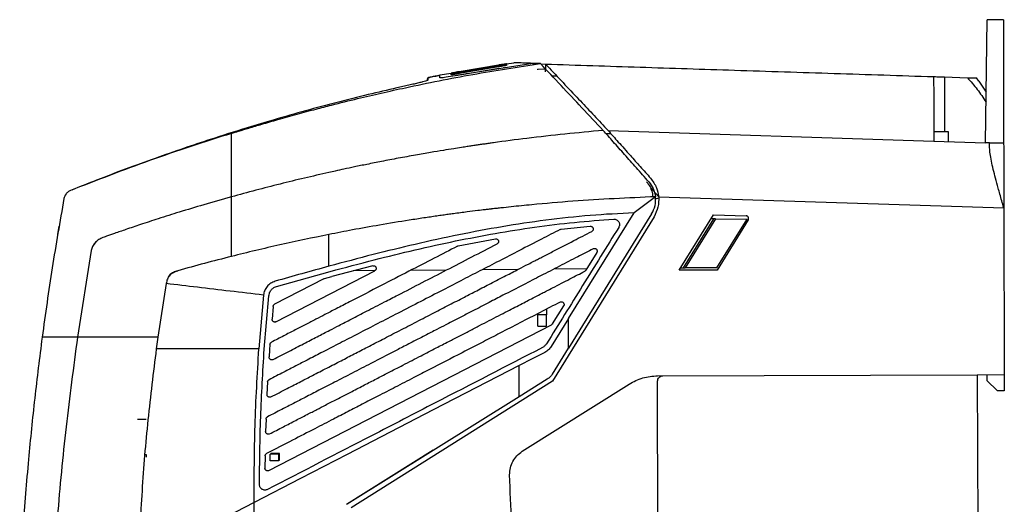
# Model space of a CAD drawing. Extents: x 106 to 315, y 19 to 260.
# Tile 112 of 132: x 262 to 315, y 149 to 175. Entities that reach past the tile are written whole.
import ezdxf

# ---------------------------------------------------------------- set-up
doc = ezdxf.new("R2010")
doc.units = 0
doc.layers.get('0').update_dxf_attribs({"linetype": 'CONTINUOUS'})

msp = doc.modelspace()

# ---------------------------------------------------------------- linework, layer by layer
at = {"color": 7, "linetype": 'CONTINUOUS'}
for p, q in [((313.826, 168.159), (313.923, 174.696)), ((314.781, 174.699), (313.923, 174.696)), ((314.781, 174.699), (314.798, 168.153)), ((287.932, 172.286), (285.844, 171.936)), ((285.844, 171.934), (287.932, 172.284)), ((289.756, 172.38), (286.37, 171.845)), ((288.354, 172.31), (288.354, 172.272)), ((288.357, 172.349), (288.357, 172.331)), ((288.36, 172.353), (288.36, 172.354)), ((288.744, 172.394), (288.364, 172.331)), ((290.168, 172.365), (289.756, 172.38)), ((289.756, 172.38), (290.168, 172.365)), ((290.182, 172.351), (290.435, 172.342)), ((290.435, 172.342), (290.435, 172.057)), ((285.417, 171.847), (284.805, 171.746)), ((285.415, 171.86), (285.415, 171.859)), ((285.419, 171.835), (285.419, 171.855)), ((285.422, 171.77), (285.422, 171.813)), ((287.932, 172.195), (285.843, 171.836)), ((287.932, 172.259), (285.844, 171.906)), ((285.844, 171.897), (287.932, 172.251)), ((287.954, 172.113), (285.868, 171.76)), ((287.942, 172.192), (287.932, 172.251)), ((288.24, 172.134), (288.24, 172.173)), ((290.029, 172.032), (290.029, 172.07)), ((290.435, 172.057), (290.029, 172.07)), ((290.436, 171.925), (290.435, 172.057)), ((284.148, 171.472), (284.169, 171.618)), ((284.805, 171.748), (284.805, 171.746)), ((291.039, 171.702), (290.788, 171.706)), ((311.646, 171.657), (311.653, 168.752)), ((311.646, 171.657), (312.866, 171.618)), ((313.481, 171.438), (313.352, 171.602)), ((313.474, 171.434), (313.867, 170.855)), ((293.762, 168.807), (293.578, 169.013)), ((293.922, 168.627), (293.657, 168.64)), ((293.762, 168.807), (311.083, 168.247)), ((311.082, 168.751), (311.844, 168.753)), ((311.844, 168.753), (311.845, 168.223)), ((311.083, 168.247), (313.826, 168.159)), ((314.05, 168.151), (313.826, 168.159)), ((314.05, 168.151), (314.798, 168.153)), ((296.026, 165.764), (296.45, 165.307)), ((296.283, 165.295), (295.14, 164.437)), ((296.278, 165.181), (296.455, 165.241)), ((296.451, 165.292), (314.807, 164.699)), ((291.658, 158.826), (295.14, 164.437)), ((314.807, 164.699), (314.83, 155.842)), ((296.203, 164.233), (290.809, 155.49)), ((296.078, 164.377), (291.658, 157.255)), ((297.533, 161.392), (299.364, 164.34)), ((297.764, 161.509), (299.39, 164.112)), ((299.478, 164.111), (297.853, 161.51)), ((299.39, 164.112), (299.223, 164.113)), ((299.364, 164.34), (301.096, 164.284)), ((299.478, 164.111), (301.149, 164.096)), ((299.542, 161.525), (301.149, 164.096)), ((301.212, 164.066), (299.554, 161.397)), ((264.491, 163.301), (264.564, 163.731)), ((264.564, 163.727), (264.564, 163.726)), ((291.214, 163.554), (291.263, 163.569)), ((291.263, 163.569), (292.816, 163.725)), ((285.787, 162.679), (287.769, 163.056)), ((266.268, 162.438), (265.541, 157.825)), ((285.75, 162.666), (285.787, 162.679)), ((293.159, 162.329), (292.573, 161.384)), ((270.874, 161.363), (270.874, 161.363)), ((276.097, 158.653), (281.35, 161.361)), ((276.132, 160.528), (278.986, 161.325)), ((281.249, 161.627), (279.061, 161.049)), ((281.358, 161.366), (280.206, 161.356)), ((285.165, 161.399), (283.262, 161.383)), ((288.97, 161.433), (287.067, 161.416)), ((292.623, 161.464), (290.873, 161.449)), ((299.554, 161.397), (297.533, 161.392)), ((297.605, 161.508), (297.764, 161.509)), ((299.542, 161.525), (297.853, 161.51)), ((278.65, 160.934), (276.028, 159.582)), ((278.65, 160.934), (278.677, 160.944)), ((278.677, 160.944), (279.061, 161.049)), ((270.262, 160.682), (269.816, 157.825)), ((275.436, 160.065), (275.19, 157.208)), ((275.475, 157.188), (275.72, 160.036)), ((275.951, 159.469), (275.889, 158.793)), ((290.478, 159.322), (290.478, 159.014)), ((290.812, 158.548), (291.399, 159.493)), ((290.021, 159.014), (290.021, 159.083)), ((290.478, 159.014), (290.021, 159.014)), ((290.021, 158.414), (290.021, 159.014)), ((290.478, 158.414), (290.478, 159.014)), ((275.722, 150.745), (290.756, 158.496)), ((290.021, 158.414), (290.478, 158.414)), ((269.816, 157.825), (269.731, 157.208)), ((275.76, 157.168), (275.734, 156.781)), ((275.78, 157.449), (275.76, 157.168)), ((290.801, 155.874), (291.658, 157.255)), ((290.527, 155.599), (289.035, 154.667)), ((296.395, 155.781), (313.395, 155.825)), ((313.395, 155.824), (314.83, 155.841)), ((313.395, 155.825), (313.422, 145.708)), ((313.901, 155.83), (313.902, 155.537)), ((313.902, 155.537), (314.475, 154.977)), ((314.83, 155.842), (314.832, 154.985)), ((275.654, 155.452), (275.621, 154.792)), ((290.809, 155.49), (280.103, 148.761)), ((289.194, 151.768), (294.882, 155.343)), ((296.422, 144.352), (296.393, 155.495)), ((289.035, 154.667), (279.892, 148.954)), ((314.832, 154.985), (314.475, 154.977)), ((269.193, 153.457), (268.736, 153.457)), ((275.569, 153.477), (275.549, 152.823)), ((275.569, 153.477), (275.549, 152.823)), ((269.193, 151.6), (269.193, 151.457)), ((275.522, 151.521), (275.514, 150.874)), ((275.522, 151.521), (275.514, 150.874)), ((276.25, 151.614), (275.793, 151.614)), ((275.793, 151.614), (275.793, 151.614)), ((275.793, 151.256), (275.793, 151.614)), ((275.821, 151.644), (275.821, 151.614)), ((276.278, 151.644), (275.821, 151.644)), ((276.25, 151.644), (276.25, 151.614)), ((276.25, 151.614), (276.25, 151.614)), ((276.25, 151.256), (276.25, 151.614)), ((276.278, 151.301), (276.278, 151.644)), ((284.451, 151.831), (279.845, 148.937)), ((275.521, 150.83), (275.514, 150.874)), ((276.25, 151.256), (275.793, 151.256)), ((276.25, 151.301), (276.278, 151.301)), ((274.94, 149.056), (268.778, 145.879))]:
    msp.add_line(p, q, dxfattribs=at)
at = {"color": 8, "linetype": 'CONTINUOUS'}
for p, q in [((269.136, 151.6), (269.193, 151.6)), ((276.25, 151.614), (275.821, 151.614))]:
    msp.add_line(p, q, dxfattribs=at)
at = {"color": 7, "linetype": 'CONTINUOUS', "flags": 128}
for points in [[(311.074, 171.676), (311.085, 171.675), (311.118, 171.674), (311.171, 171.673), (311.242, 171.67), (311.328, 171.668), (311.427, 171.664), (311.534, 171.661), (311.646, 171.657)], [(291.658, 158.826), (291.195, 158.081), (290.732, 157.335)], [(290.396, 157.025), (289.716, 156.674), (289.035, 156.323)], [(289.035, 156.323), (284.459, 153.964), (279.882, 151.604)], [(279.882, 151.604), (277.411, 150.33), (274.94, 149.056)]]:
    msp.add_lwpolyline(points, dxfattribs=at)
at = {"color": 7, "linetype": 'CONTINUOUS'}
for points, knots in [([(273.732, 168.66), (273.859, 168.699), (274.166, 168.794), (274.705, 168.957), (275.402, 169.164), (276.257, 169.411), (277.219, 169.68), (278.168, 169.935), (279.242, 170.213), (280.396, 170.5), (281.707, 170.807), (283.743, 171.258), (286.56, 171.819), (288.965, 172.183), (290.168, 172.365)], [0, 0, 0, 0, 0.0237314, 0.0571463, 0.1002449, 0.1530271, 0.2154933, 0.2779055, 0.3278612, 0.412861, 0.4893387, 0.567478, 0.783744, 1, 1, 1, 1]), ([(288.36, 172.354), (288.359, 172.354), (288.357, 172.353), (288.321, 172.348), (288.24, 172.335), (288.123, 172.316), (288.016, 172.299), (287.96, 172.291), (287.932, 172.286)], [0, 0, 0, 0, 0.126813, 0.251768, 0.500195, 0.748938, 0.873881, 1, 1, 1, 1]), ([(287.932, 172.284), (287.96, 172.289), (288.016, 172.298), (288.122, 172.314), (288.239, 172.332), (288.319, 172.344), (288.354, 172.348), (288.356, 172.349), (288.357, 172.349)], [0, 0, 0, 0, 0.1265654, 0.2517634, 0.500703, 0.7490133, 0.8736964, 1, 1, 1, 1]), ([(288.357, 172.331), (288.356, 172.331), (288.353, 172.33), (288.318, 172.323), (288.238, 172.309), (288.121, 172.289), (288.015, 172.272), (287.96, 172.263), (287.932, 172.259)], [0, 0, 0, 0, 0.126797, 0.25175, 0.50019, 0.74895, 0.873895, 1, 1, 1, 1]), ([(287.932, 172.251), (287.96, 172.255), (288.015, 172.264), (288.121, 172.28), (288.237, 172.297), (288.316, 172.308), (288.351, 172.311), (288.353, 172.311), (288.354, 172.31)], [0, 0, 0, 0, 0.126582, 0.251781, 0.50071, 0.749003, 0.873684, 1, 1, 1, 1]), ([(289.756, 172.38), (289.6, 172.385), (289.286, 172.395), (288.977, 172.404), (288.776, 172.411), (288.753, 172.412), (288.741, 172.412)], [0, 0, 0, 0, 0.249611, 0.499222, 0.751367, 1, 1, 1, 1]), ([(293.497, 168.82), (293.121, 169.22), (292.371, 170.02), (291.255, 171.208), (290.53, 171.98), (290.168, 172.365)], [0, 0, 0, 0, 0.334117, 0.66783, 1, 1, 1, 1]), ([(290.434, 172.343), (290.708, 172.053), (291.255, 171.474), (292.061, 170.62), (292.836, 169.798), (293.33, 169.275), (293.578, 169.013)], [0, 0, 0, 0, 0.269081, 0.538141, 0.768513, 1, 1, 1, 1]), ([(290.435, 172.342), (292.11, 172.288), (295.461, 172.18), (300.578, 172.015), (305.787, 171.847), (309.311, 171.733), (311.074, 171.676)], [0, 0, 0, 0, 0.243097, 0.486226, 0.743032, 1, 1, 1, 1]), ([(286.37, 171.845), (286.164, 171.809), (285.75, 171.736), (285.236, 171.653), (284.876, 171.603), (284.829, 171.608), (284.805, 171.61)], [0, 0, 0, 0, 0.249076, 0.497947, 0.74971, 1, 1, 1, 1]), ([(285.844, 171.936), (285.815, 171.931), (285.759, 171.921), (285.653, 171.902), (285.535, 171.881), (285.454, 171.867), (285.419, 171.86), (285.416, 171.86), (285.415, 171.86)], [0, 0, 0, 0, 0.126502, 0.251717, 0.500729, 0.749, 0.873661, 1, 1, 1, 1]), ([(285.419, 171.855), (285.42, 171.855), (285.422, 171.856), (285.458, 171.863), (285.538, 171.878), (285.655, 171.9), (285.761, 171.919), (285.816, 171.929), (285.844, 171.934)], [0, 0, 0, 0, 0.126855, 0.251789, 0.500167, 0.748973, 0.873938, 1, 1, 1, 1]), ([(285.844, 171.906), (285.816, 171.901), (285.76, 171.891), (285.654, 171.872), (285.537, 171.852), (285.457, 171.839), (285.422, 171.835), (285.42, 171.835), (285.419, 171.835)], [0, 0, 0, 0, 0.126518, 0.25174, 0.500739, 0.748983, 0.873639, 1, 1, 1, 1]), ([(285.422, 171.813), (285.423, 171.813), (285.426, 171.815), (285.461, 171.823), (285.54, 171.84), (285.656, 171.863), (285.761, 171.882), (285.816, 171.892), (285.844, 171.897)], [0, 0, 0, 0, 0.12683, 0.251759, 0.500153, 0.748985, 0.873953, 1, 1, 1, 1]), ([(285.843, 171.836), (285.816, 171.831), (285.761, 171.821), (285.656, 171.803), (285.54, 171.784), (285.46, 171.772), (285.425, 171.768), (285.423, 171.769), (285.422, 171.77)], [0, 0, 0, 0, 0.126535, 0.251764, 0.500762, 0.748977, 0.873623, 1, 1, 1, 1]), ([(288.354, 172.272), (288.353, 172.271), (288.35, 172.269), (288.315, 172.261), (288.236, 172.246), (288.12, 172.226), (288.015, 172.208), (287.96, 172.199), (287.932, 172.195)], [0, 0, 0, 0, 0.126779, 0.251727, 0.500172, 0.748948, 0.873899, 1, 1, 1, 1]), ([(284.169, 171.483), (284.163, 171.478), (284.15, 171.469), (284.053, 171.438), (283.902, 171.396), (283.697, 171.344), (283.447, 171.283), (283.162, 171.216), (282.852, 171.144), (282.636, 171.096), (282.528, 171.071)], [0, 0, 0, 0, 0.125046, 0.248699, 0.372344, 0.497203, 0.623689, 0.74916, 0.874272, 1, 1, 1, 1]), ([(284.805, 171.744), (284.649, 171.714), (284.428, 171.671), (284.227, 171.629), (284.168, 171.617)], [0, 0, 0, 0, 0.7071363, 1, 1, 1, 1]), ([(284.169, 171.619), (284.288, 171.643), (284.5, 171.687), (284.712, 171.729), (284.805, 171.748)], [0, 0, 0, 0, 0.56, 1, 1, 1, 1]), ([(284.169, 171.612), (284.169, 171.606), (284.168, 171.594), (284.169, 171.523), (284.17, 171.483)], [0, 0, 0, 0, 0.442811, 1, 1, 1, 1]), ([(284.806, 171.61), (284.805, 171.637), (284.805, 171.691), (284.805, 171.733), (284.805, 171.739), (284.805, 171.741)], [0, 0, 0, 0, 0.386191, 0.768675, 1, 1, 1, 1]), ([(311.074, 171.676), (311.075, 171.525), (311.075, 171.22), (311.077, 170.627), (311.079, 169.888), (311.081, 169.057), (311.083, 168.496), (311.083, 168.247)], [0, 0, 0, 0, 0.162228, 0.32664, 0.562913, 0.806003, 1, 1, 1, 1]), ([(312.866, 171.618), (313.048, 171.416), (313.413, 171.01), (313.709, 170.552), (313.859, 170.321)], [0, 0, 0, 0, 0.497193, 1, 1, 1, 1]), ([(312.866, 171.618), (313.006, 171.613), (313.217, 171.607), (313.33, 171.603), (313.342, 171.603), (313.346, 171.602)], [0, 0, 0, 0, 0.563751, 0.847381, 1, 1, 1, 1]), ([(282.528, 171.071), (282.022, 170.955), (280.961, 170.712), (279.344, 170.308), (277.673, 169.863), (276.075, 169.41), (274.382, 168.903), (272.776, 168.394), (271.147, 167.851), (269.638, 167.325), (268.099, 166.763), (266.621, 166.202), (265.678, 165.826), (265.237, 165.65)], [0, 0, 0, 0, 0.085959, 0.180038, 0.275784, 0.371834, 0.454771, 0.567941, 0.650492, 0.738632, 0.83213, 0.921477, 1, 1, 1, 1]), ([(273.732, 168.66), (272.29, 168.197), (269.405, 167.272), (266.585, 166.174), (265.175, 165.626)], [0, 0, 0, 0, 0.500008, 1, 1, 1, 1]), ([(273.732, 165.288), (273.732, 165.861), (273.732, 167.006), (273.732, 168.109), (273.732, 168.661)], [0, 0, 0, 0, 0.499999, 1, 1, 1, 1]), ([(293.497, 168.82), (292.144, 168.689), (290.196, 168.5), (288.178, 168.233), (287.431, 168.128), (287.198, 168.095), (286.966, 168.061), (286.733, 168.027), (286.501, 167.993), (286.247, 167.954), (285.93, 167.905), (285.507, 167.839), (284.958, 167.751), (284.283, 167.638), (283.484, 167.499), (282.613, 167.341), (281.75, 167.176), (280.972, 167.021), (280.304, 166.884), (279.743, 166.765), (279.291, 166.667), (279.026, 166.608), (278.911, 166.582)], [0, 0, 0, 0, 0.276077, 0.397555, 0.413462, 0.42937, 0.445278, 0.461186, 0.477093, 0.493001, 0.51334, 0.542337, 0.579991, 0.626302, 0.68127, 0.744895, 0.806046, 0.859744, 0.905988, 0.944778, 0.976116, 1, 1, 1, 1]), ([(295.932, 166.079), (295.708, 166.331), (295.266, 166.829), (294.631, 167.543), (294.033, 168.217), (293.674, 168.622), (293.497, 168.82)], [0, 0, 0, 0, 0.253577, 0.500264, 0.754125, 1, 1, 1, 1]), ([(293.762, 168.807), (293.937, 168.611), (294.293, 168.212), (294.887, 167.547), (295.467, 166.897), (295.837, 166.483), (296.023, 166.275)], [0, 0, 0, 0, 0.278565, 0.565749, 0.78168, 1, 1, 1, 1]), ([(314.807, 164.699), (314.77, 164.828), (314.699, 165.077), (314.598, 165.428), (314.484, 165.831), (314.363, 166.276), (314.241, 166.759), (314.145, 167.197), (314.078, 167.584), (314.042, 167.913), (314.048, 168.072), (314.05, 168.151)], [0, 0, 0, 0, 0.086246, 0.16644, 0.240575, 0.369289, 0.491098, 0.619148, 0.746387, 0.873193, 1, 1, 1, 1]), ([(314.798, 168.153), (314.798, 168.052), (314.799, 167.847), (314.8, 167.397), (314.801, 166.854), (314.803, 166.215), (314.805, 165.493), (314.806, 164.966), (314.807, 164.699)], [0, 0, 0, 0, 0.160844, 0.326334, 0.487769, 0.653934, 0.82431, 1, 1, 1, 1]), ([(278.911, 166.582), (278.044, 166.383), (276.309, 165.985), (274.591, 165.52), (273.732, 165.288)], [0, 0, 0, 0, 0.5, 1, 1, 1, 1]), ([(295.81, 166.084), (295.851, 166.034), (295.919, 165.951), (295.986, 165.841), (296.016, 165.784), (296.026, 165.764)], [0, 0, 0, 0, 0.5019344, 0.8275188, 1, 1, 1, 1]), ([(295.932, 166.079), (296.016, 165.969), (296.194, 165.736), (296.252, 165.447), (296.283, 165.295)], [0, 0, 0, 0, 0.471634, 1, 1, 1, 1]), ([(296.023, 166.275), (296.144, 166.112), (296.362, 165.819), (296.424, 165.454), (296.451, 165.292)], [0, 0, 0, 0, 0.553662, 1, 1, 1, 1]), ([(265.175, 165.626), (265.128, 165.602), (265.036, 165.557), (264.932, 165.449), (264.858, 165.328), (264.836, 165.241), (264.825, 165.198)], [0, 0, 0, 0, 0.272833, 0.530412, 0.772782, 1, 1, 1, 1]), ([(296.156, 165.288), (296.151, 165.344), (296.138, 165.511), (296.07, 165.663), (296.026, 165.764)], [0, 0, 0, 0, 0.33535, 1, 1, 1, 1]), ([(264.825, 165.198), (264.609, 163.973), (264.176, 161.522), (263.835, 159.057), (263.664, 157.825)], [0, 0, 0, 0, 0.499993, 1, 1, 1, 1]), ([(273.732, 165.288), (273.239, 165.149), (272.31, 164.887), (271.012, 164.495), (269.89, 164.141), (268.944, 163.832), (268.171, 163.571), (267.57, 163.363), (267.14, 163.212), (266.91, 163.13), (266.824, 163.099)], [0, 0, 0, 0, 0.211964, 0.399082, 0.561339, 0.698729, 0.81127, 0.89902, 0.961938, 1, 1, 1, 1]), ([(273.732, 162.123), (273.732, 162.4), (273.732, 162.954), (273.732, 163.766), (273.732, 164.553), (273.732, 165.043), (273.732, 165.288)], [0, 0, 0, 0, 0.2499897, 0.4999997, 0.7500111, 1, 1, 1, 1]), ([(296.283, 165.295), (294.818, 165.227), (292.62, 165.126), (290.064, 164.905), (288.789, 164.777), (288.151, 164.708), (287.833, 164.673), (287.674, 164.655), (287.594, 164.646), (287.554, 164.641), (287.534, 164.639), (287.524, 164.637), (287.519, 164.637), (287.517, 164.637), (287.516, 164.636), (287.515, 164.636), (287.515, 164.636), (287.514, 164.636), (287.514, 164.636), (287.514, 164.636), (287.514, 164.636), (287.514, 164.636), (287.514, 164.636), (287.513, 164.636), (287.506, 164.635), (287.479, 164.633), (287.382, 164.62), (287.161, 164.596), (286.772, 164.548), (286.213, 164.478), (285.692, 164.41), (285.257, 164.351), (284.958, 164.31), (284.64, 164.265), (284.303, 164.216), (283.949, 164.164), (283.575, 164.107), (282.789, 163.986), (281.651, 163.798), (280.225, 163.544), (279.331, 163.369), (278.911, 163.287)], [0, 0, 0, 0, 0.250983, 0.37648, 0.439228, 0.470602, 0.486289, 0.494132, 0.498054, 0.500014, 0.500995, 0.501485, 0.50173, 0.501853, 0.501914, 0.501945, 0.50196, 0.501968, 0.501971, 0.501973, 0.501974, 0.501975, 0.501975, 0.501975, 0.502139, 0.50334, 0.506602, 0.518813, 0.541495, 0.573692, 0.615403, 0.631589, 0.648855, 0.667199, 0.686622, 0.707123, 0.728704, 0.751363, 0.843593, 0.926471, 1, 1, 1, 1]), ([(296.078, 164.377), (296.152, 164.524), (296.298, 164.813), (296.288, 165.136), (296.283, 165.295)], [0, 0, 0, 0, 0.510914, 1, 1, 1, 1]), ([(296.451, 165.292), (296.453, 165.106), (296.457, 164.733), (296.288, 164.4), (296.203, 164.233)], [0, 0, 0, 0, 0.496397, 1, 1, 1, 1]), ([(295.14, 164.437), (294.364, 164.399), (292.796, 164.32), (290.457, 164.061), (288.126, 163.712), (285.81, 163.278), (283.524, 162.779), (281.221, 162.218), (279.697, 161.811), (278.911, 161.601)], [0, 0, 0, 0, 0.1412186, 0.285212, 0.4272317, 0.5693177, 0.7132745, 0.8522521, 1, 1, 1, 1]), ([(278.986, 161.325), (279.765, 161.533), (281.264, 161.934), (283.487, 162.476), (285.633, 162.949), (287.751, 163.355), (289.858, 163.688), (291.96, 163.95), (293.368, 164.051), (294.065, 164.101)], [0, 0, 0, 0, 0.157423, 0.303235, 0.446842, 0.586576, 0.724306, 0.863456, 1, 1, 1, 1]), ([(294.065, 164.101), (294.087, 164.101), (294.134, 164.1), (294.205, 164.077), (294.275, 164.033), (294.326, 163.971), (294.355, 163.906), (294.37, 163.837), (294.367, 163.765), (294.347, 163.704), (294.33, 163.675), (294.325, 163.665)], [0, 0, 0, 0, 0.105301, 0.223719, 0.355232, 0.499827, 0.602642, 0.693993, 0.841769, 0.943853, 1, 1, 1, 1]), ([(299.478, 164.111), (299.478, 164.111), (299.475, 164.111), (299.465, 164.111), (299.449, 164.111), (299.431, 164.111), (299.416, 164.111), (299.405, 164.112), (299.396, 164.112), (299.391, 164.112), (299.39, 164.112), (299.39, 164.112)], [0, 0, 0, 0, 0.007958, 0.074051, 0.260158, 0.415904, 0.539923, 0.667158, 0.785313, 0.895719, 1, 1, 1, 1]), ([(301.212, 164.066), (301.218, 164.077), (301.23, 164.1), (301.235, 164.135), (301.232, 164.168), (301.223, 164.199), (301.205, 164.23), (301.177, 164.258), (301.14, 164.279), (301.111, 164.282), (301.096, 164.284)], [0, 0, 0, 0, 0.12914, 0.252293, 0.352622, 0.460486, 0.579167, 0.70865, 0.848936, 1, 1, 1, 1]), ([(291.214, 163.554), (290.883, 163.383), (290.161, 163.011), (289.077, 162.452), (287.982, 161.888), (286.943, 161.352), (285.899, 160.814), (284.803, 160.248), (283.64, 159.649), (282.491, 159.057), (281.385, 158.487), (280.369, 157.963), (279.404, 157.465), (278.548, 157.024), (277.8, 156.638), (277.141, 156.299), (276.464, 155.95), (275.992, 155.706), (275.731, 155.572)], [0, 0, 0, 0, 0.06404, 0.139956, 0.209954, 0.276185, 0.341394, 0.412205, 0.488618, 0.566568, 0.63492, 0.702836, 0.763461, 0.821844, 0.868796, 0.908376, 0.949558, 1, 1, 1, 1]), ([(275.83, 154.658), (276.12, 154.808), (276.65, 155.081), (277.388, 155.461), (278.09, 155.824), (278.805, 156.192), (279.543, 156.572), (280.264, 156.944), (280.994, 157.32), (281.792, 157.732), (282.66, 158.18), (283.575, 158.651), (284.46, 159.108), (285.31, 159.545), (286.069, 159.937), (286.806, 160.317), (287.541, 160.696), (288.284, 161.079), (288.951, 161.423), (289.447, 161.678), (289.781, 161.85), (290.018, 161.973), (290.253, 162.094), (290.517, 162.23), (291.084, 162.523), (291.876, 162.93), (292.574, 163.29), (292.894, 163.455)], [0, 0, 0, 0, 0.051035, 0.093232, 0.129772, 0.174547, 0.218916, 0.259506, 0.301356, 0.347195, 0.399852, 0.453955, 0.508057, 0.555461, 0.60322, 0.641611, 0.685062, 0.732379, 0.772138, 0.802411, 0.819543, 0.830818, 0.844062, 0.860913, 0.877244, 0.943805, 1, 1, 1, 1]), ([(294.325, 163.665), (293.685, 162.635), (292.407, 160.575), (291.128, 158.515), (290.489, 157.485)], [0, 0, 0, 0, 0.499995, 1, 1, 1, 1]), ([(292.816, 163.725), (292.833, 163.725), (292.866, 163.725), (292.911, 163.702), (292.946, 163.667), (292.969, 163.623), (292.973, 163.573), (292.962, 163.525), (292.936, 163.482), (292.908, 163.464), (292.894, 163.455)], [0, 0, 0, 0, 0.125305, 0.25034, 0.375769, 0.499998, 0.624266, 0.749699, 0.874717, 1, 1, 1, 1]), ([(266.824, 163.099), (266.757, 163.066), (266.622, 163), (266.467, 162.835), (266.331, 162.654), (266.289, 162.51), (266.268, 162.438)], [0, 0, 0, 0, 0.24915, 0.500861, 0.749606, 1, 1, 1, 1]), ([(266.829, 163.101), (266.776, 163.077), (266.669, 163.029), (266.492, 162.874), (266.397, 162.727), (266.333, 162.629)], [0, 0, 0, 0, 0.24912, 0.50073, 1, 1, 1, 1]), ([(278.911, 163.287), (278.043, 163.109), (276.308, 162.753), (274.59, 162.333), (273.732, 162.123)], [0, 0, 0, 0, 0.500002, 1, 1, 1, 1]), ([(278.911, 161.601), (278.911, 161.903), (278.911, 162.509), (278.911, 163.028), (278.911, 163.287)], [0, 0, 0, 0, 0.5, 1, 1, 1, 1]), ([(287.769, 163.056), (287.783, 163.057), (287.813, 163.06), (287.86, 163.045), (287.895, 163.019), (287.918, 162.988), (287.931, 162.959), (287.937, 162.926), (287.935, 162.884), (287.919, 162.841), (287.89, 162.807), (287.868, 162.794), (287.859, 162.788)], [0, 0, 0, 0, 0.1049402, 0.2231425, 0.3546026, 0.4256633, 0.5000767, 0.5900432, 0.6722159, 0.8124471, 0.9217798, 1, 1, 1, 1]), ([(292.973, 162.532), (292.696, 162.389), (292.099, 162.081), (291.166, 161.6), (290.204, 161.104), (289.201, 160.587), (288.289, 160.117), (287.395, 159.656), (286.67, 159.282), (286.001, 158.937), (285.517, 158.688), (285.071, 158.458), (284.603, 158.217), (283.976, 157.894), (283.288, 157.539), (282.622, 157.195), (281.921, 156.834), (281.11, 156.416), (280.173, 155.933), (279.253, 155.459), (278.417, 155.028), (277.689, 154.652), (277.034, 154.315), (276.366, 153.97), (275.903, 153.732), (275.646, 153.599)], [0, 0, 0, 0, 0.047818, 0.103477, 0.161465, 0.214423, 0.277045, 0.319395, 0.369209, 0.402615, 0.435211, 0.452954, 0.479926, 0.516126, 0.561555, 0.599053, 0.631475, 0.682843, 0.739489, 0.793677, 0.84216, 0.884276, 0.919805, 0.955525, 1, 1, 1, 1]), ([(285.75, 162.666), (285.338, 162.453), (284.476, 162.009), (283.124, 161.312), (281.623, 160.538), (280.334, 159.873), (279.336, 159.359), (278.741, 159.052), (278.207, 158.777), (277.68, 158.505), (277.108, 158.21), (276.496, 157.894), (276.074, 157.677), (275.857, 157.565)], [0, 0, 0, 0, 0.124898, 0.26153, 0.409897, 0.580159, 0.652387, 0.712534, 0.7606, 0.814356, 0.87229, 0.934172, 1, 1, 1, 1]), ([(275.942, 156.645), (276.223, 156.79), (276.766, 157.069), (277.55, 157.474), (278.275, 157.848), (278.904, 158.172), (279.506, 158.482), (280.156, 158.817), (280.962, 159.233), (281.79, 159.66), (283.21, 160.392), (285.205, 161.42), (286.963, 162.326), (287.859, 162.788)], [0, 0, 0, 0, 0.07081, 0.136668, 0.197574, 0.253264, 0.294935, 0.349274, 0.416903, 0.497822, 0.557648, 0.774349, 1, 1, 1, 1]), ([(292.973, 162.532), (292.987, 162.538), (293.015, 162.55), (293.063, 162.547), (293.108, 162.532), (293.145, 162.504), (293.171, 162.464), (293.182, 162.419), (293.181, 162.371), (293.167, 162.343), (293.159, 162.329)], [0, 0, 0, 0, 0.122471, 0.250415, 0.375738, 0.500104, 0.624477, 0.749787, 0.874782, 1, 1, 1, 1]), ([(273.732, 162.123), (273.254, 162.001), (272.298, 161.758), (271.349, 161.494), (270.874, 161.363)], [0, 0, 0, 0, 0.500004, 1, 1, 1, 1]), ([(270.874, 161.363), (270.797, 161.337), (270.642, 161.287), (270.44, 161.14), (270.309, 160.924), (270.277, 160.763), (270.262, 160.682)], [0, 0, 0, 0, 0.2502626, 0.5001353, 0.7499167, 1, 1, 1, 1]), ([(270.384, 161.019), (270.405, 161.057), (270.464, 161.168), (270.643, 161.288), (270.797, 161.338), (270.874, 161.363)], [0, 0, 0, 0, 0.207998, 0.603918, 1, 1, 1, 1]), ([(275.757, 152.692), (276.002, 152.818), (276.469, 153.059), (277.133, 153.402), (277.729, 153.709), (278.255, 153.98), (278.775, 154.248), (279.397, 154.568), (280.087, 154.924), (280.796, 155.29), (281.433, 155.618), (282.114, 155.969), (282.907, 156.378), (283.762, 156.819), (284.573, 157.237), (285.25, 157.586), (285.842, 157.891), (286.389, 158.173), (286.919, 158.447), (287.432, 158.711), (287.928, 158.967), (288.515, 159.269), (289.154, 159.599), (289.769, 159.916), (290.201, 160.139), (290.52, 160.303), (290.861, 160.479), (291.272, 160.69), (291.715, 160.919), (292.127, 161.131), (292.39, 161.267), (292.517, 161.332)], [0, 0, 0, 0, 0.043825, 0.083507, 0.119047, 0.150444, 0.177699, 0.212145, 0.261724, 0.301332, 0.338953, 0.37587, 0.423201, 0.480947, 0.528766, 0.568464, 0.602113, 0.63475, 0.666372, 0.696981, 0.726577, 0.755159, 0.80197, 0.841006, 0.865264, 0.879307, 0.897949, 0.926361, 0.95284, 0.977386, 1, 1, 1, 1]), ([(278.911, 161.601), (278.434, 161.47), (277.481, 161.208), (276.529, 160.938), (276.054, 160.803)], [0, 0, 0, 0, 0.500025, 1, 1, 1, 1]), ([(281.249, 161.627), (281.264, 161.629), (281.296, 161.634), (281.345, 161.621), (281.382, 161.595), (281.406, 161.566), (281.421, 161.536), (281.429, 161.501), (281.427, 161.464), (281.417, 161.433), (281.401, 161.403), (281.378, 161.378), (281.358, 161.366), (281.35, 161.361)], [0, 0, 0, 0, 0.109335, 0.228939, 0.358832, 0.427988, 0.499752, 0.597401, 0.685066, 0.762715, 0.830352, 0.935178, 1, 1, 1, 1]), ([(292.573, 161.384), (292.565, 161.373), (292.55, 161.352), (292.528, 161.339), (292.517, 161.332)], [0, 0, 0, 0, 0.500006, 1, 1, 1, 1]), ([(297.764, 161.509), (297.764, 161.509), (297.765, 161.509), (297.77, 161.509), (297.779, 161.509), (297.79, 161.51), (297.805, 161.51), (297.823, 161.51), (297.839, 161.51), (297.849, 161.51), (297.852, 161.51), (297.853, 161.51), (297.853, 161.51)], [0, 0, 0, 0, 0.103579, 0.213392, 0.331173, 0.458336, 0.582579, 0.738836, 0.925657, 0.976957, 0.992013, 1, 1, 1, 1]), ([(276.054, 160.803), (275.974, 160.772), (275.814, 160.711), (275.623, 160.536), (275.484, 160.317), (275.452, 160.149), (275.436, 160.065)], [0, 0, 0, 0, 0.250072, 0.500064, 0.749985, 1, 1, 1, 1]), ([(275.436, 160.065), (274.841, 160.136), (273.651, 160.278), (271.915, 160.485), (270.813, 160.616), (270.262, 160.682)], [0, 0, 0, 0, 0.3333316, 0.6666687, 1, 1, 1, 1]), ([(275.72, 160.036), (275.736, 160.109), (275.765, 160.244), (275.885, 160.394), (276.01, 160.485), (276.095, 160.515), (276.132, 160.528)], [0, 0, 0, 0, 0.326023, 0.601521, 0.826247, 1, 1, 1, 1]), ([(291.212, 159.695), (291.226, 159.701), (291.255, 159.714), (291.303, 159.711), (291.347, 159.696), (291.385, 159.667), (291.41, 159.628), (291.422, 159.582), (291.421, 159.535), (291.406, 159.507), (291.399, 159.493)], [0, 0, 0, 0, 0.122483, 0.250428, 0.375746, 0.500107, 0.624476, 0.749796, 0.874798, 1, 1, 1, 1]), ([(291.212, 159.695), (290.856, 159.512), (290.144, 159.145), (289.075, 158.594), (288.071, 158.076), (287.046, 157.547), (285.798, 156.904), (284.565, 156.269), (283.379, 155.657), (282.462, 155.184), (281.545, 154.711), (280.709, 154.28), (279.921, 153.874), (279.085, 153.443), (278.102, 152.937), (276.918, 152.326), (276.061, 151.884), (275.599, 151.646)], [0, 0, 0, 0, 0.0684387, 0.1368773, 0.2053159, 0.2614207, 0.3338124, 0.4449382, 0.4983742, 0.5617786, 0.6210517, 0.6745936, 0.7224042, 0.7724093, 0.8353296, 0.9111932, 1, 1, 1, 1]), ([(275.951, 159.469), (275.955, 159.484), (275.96, 159.513), (275.986, 159.554), (276.013, 159.572), (276.028, 159.582)], [0, 0, 0, 0, 0.330993, 0.608424, 1, 1, 1, 1]), ([(276.097, 158.653), (276.087, 158.649), (276.066, 158.64), (276.032, 158.636), (275.996, 158.64), (275.961, 158.654), (275.93, 158.678), (275.905, 158.71), (275.889, 158.75), (275.889, 158.778), (275.889, 158.793)], [0, 0, 0, 0, 0.107539, 0.220036, 0.337511, 0.45998, 0.587458, 0.71994, 0.857464, 1, 1, 1, 1]), ([(291.658, 157.255), (291.658, 157.516), (291.658, 158.037), (291.658, 158.563), (291.658, 158.826)], [0, 0, 0, 0, 0.50002, 1, 1, 1, 1]), ([(290.812, 158.548), (290.805, 158.537), (290.79, 158.516), (290.768, 158.503), (290.756, 158.496)], [0, 0, 0, 0, 0.500004, 1, 1, 1, 1]), ([(263.664, 157.825), (263.527, 156.746), (263.254, 154.589), (262.916, 151.213), (262.65, 147.962), (262.525, 145.791), (262.47, 144.836)], [0, 0, 0, 0, 0.249997, 0.499995, 0.779997, 1, 1, 1, 1]), ([(265.541, 157.825), (265.213, 157.825), (264.557, 157.825), (263.961, 157.825), (263.664, 157.825)], [0, 0, 0, 0, 0.5, 1, 1, 1, 1]), ([(265.541, 157.825), (265.33, 156.239), (264.908, 153.068), (264.449, 148.291), (264.259, 145.097), (264.164, 143.501)], [0, 0, 0, 0, 0.3333326, 0.6666658, 1, 1, 1, 1]), ([(269.816, 157.825), (269.096, 157.825), (267.655, 157.825), (266.245, 157.825), (265.541, 157.825)], [0, 0, 0, 0, 0.5, 1, 1, 1, 1]), ([(269.731, 157.208), (269.575, 155.954), (269.263, 153.446), (268.952, 149.666), (268.836, 147.142), (268.778, 145.879)], [0, 0, 0, 0, 0.333344, 0.666676, 1, 1, 1, 1]), ([(275.19, 157.208), (274.571, 157.208), (273.333, 157.208), (271.508, 157.208), (270.323, 157.208), (269.731, 157.208)], [0, 0, 0, 0, 0.333333, 0.666667, 1, 1, 1, 1]), ([(274.94, 149.056), (274.942, 150.416), (274.947, 153.136), (275.109, 155.851), (275.19, 157.208)], [0, 0, 0, 0, 0.5000121, 1, 1, 1, 1]), ([(275.223, 149.993), (275.234, 151.193), (275.256, 153.594), (275.402, 155.99), (275.475, 157.188)], [0, 0, 0, 0, 0.500066, 1, 1, 1, 1]), ([(290.266, 157.279), (288.367, 156.3), (285.337, 154.738), (280.462, 152.225), (277.486, 150.69), (275.64, 149.739)], [0, 0, 0, 0, 0.389462, 0.621396, 1, 1, 1, 1]), ([(275.78, 157.449), (275.783, 157.465), (275.789, 157.495), (275.815, 157.537), (275.842, 157.555), (275.857, 157.565)], [0, 0, 0, 0, 0.336856, 0.616264, 1, 1, 1, 1]), ([(290.489, 157.485), (290.461, 157.446), (290.401, 157.362), (290.313, 157.308), (290.266, 157.279)], [0, 0, 0, 0, 0.467305, 1, 1, 1, 1]), ([(290.732, 157.335), (290.686, 157.272), (290.596, 157.146), (290.463, 157.065), (290.396, 157.025)], [0, 0, 0, 0, 0.499994, 1, 1, 1, 1]), ([(275.942, 156.645), (275.93, 156.639), (275.907, 156.629), (275.869, 156.627), (275.831, 156.634), (275.797, 156.651), (275.768, 156.675), (275.747, 156.706), (275.734, 156.743), (275.734, 156.768), (275.734, 156.781)], [0, 0, 0, 0, 0.122874, 0.251052, 0.376089, 0.501539, 0.624063, 0.746618, 0.872323, 1, 1, 1, 1]), ([(289.035, 154.667), (289.035, 154.942), (289.035, 155.493), (289.035, 156.046), (289.035, 156.323)], [0, 0, 0, 0, 0.500002, 1, 1, 1, 1]), ([(275.654, 155.452), (275.656, 155.465), (275.659, 155.489), (275.676, 155.523), (275.699, 155.552), (275.721, 155.565), (275.731, 155.572)], [0, 0, 0, 0, 0.250219, 0.499946, 0.74908, 1, 1, 1, 1]), ([(290.801, 155.874), (290.764, 155.822), (290.689, 155.715), (290.582, 155.639), (290.527, 155.599)], [0, 0, 0, 0, 0.481003, 1, 1, 1, 1]), ([(294.882, 155.343), (295.119, 155.469), (295.592, 155.721), (296.127, 155.761), (296.395, 155.781)], [0, 0, 0, 0, 0.5, 1, 1, 1, 1]), ([(296.393, 155.495), (296.397, 155.533), (296.406, 155.607), (296.471, 155.702), (296.566, 155.768), (296.641, 155.777), (296.678, 155.782)], [0, 0, 0, 0, 0.2499936, 0.4999965, 0.7500006, 1, 1, 1, 1]), ([(275.83, 154.658), (275.818, 154.653), (275.795, 154.643), (275.757, 154.641), (275.72, 154.647), (275.686, 154.664), (275.657, 154.688), (275.636, 154.718), (275.622, 154.754), (275.622, 154.779), (275.621, 154.792)], [0, 0, 0, 0, 0.12754, 0.252075, 0.374008, 0.500014, 0.625481, 0.74788, 0.872119, 1, 1, 1, 1]), ([(275.569, 153.477), (275.57, 153.49), (275.573, 153.515), (275.59, 153.549), (275.614, 153.579), (275.635, 153.593), (275.646, 153.599)], [0, 0, 0, 0, 0.250199, 0.499953, 0.749119, 1, 1, 1, 1]), ([(275.757, 152.692), (275.746, 152.687), (275.723, 152.677), (275.685, 152.675), (275.649, 152.681), (275.615, 152.697), (275.586, 152.721), (275.565, 152.751), (275.551, 152.785), (275.55, 152.81), (275.549, 152.823)], [0, 0, 0, 0, 0.127512, 0.252046, 0.374012, 0.500019, 0.625488, 0.747923, 0.872033, 1, 1, 1, 1]), ([(275.522, 151.521), (275.523, 151.534), (275.525, 151.56), (275.542, 151.595), (275.566, 151.626), (275.588, 151.639), (275.599, 151.646)], [0, 0, 0, 0, 0.250174, 0.499963, 0.749143, 1, 1, 1, 1]), ([(288.526, 150.523), (288.532, 150.647), (288.545, 150.893), (288.683, 151.24), (288.896, 151.548), (289.095, 151.694), (289.194, 151.768)], [0, 0, 0, 0, 0.2499994, 0.4999998, 0.7500003, 1, 1, 1, 1]), ([(275.722, 150.745), (275.711, 150.74), (275.688, 150.73), (275.651, 150.728), (275.615, 150.734), (275.581, 150.75), (275.552, 150.773), (275.53, 150.802), (275.516, 150.836), (275.514, 150.861), (275.514, 150.874)], [0, 0, 0, 0, 0.127478, 0.252007, 0.374, 0.500004, 0.625475, 0.747953, 0.872179, 1, 1, 1, 1]), ([(275.692, 150.734), (275.69, 150.734), (275.677, 150.729), (275.65, 150.728), (275.626, 150.733), (275.614, 150.736)], [0, 0, 0, 0, 0.064296, 0.551046, 1, 1, 1, 1]), ([(288.845, 145.342), (288.768, 146.219), (288.615, 147.943), (288.555, 149.673), (288.526, 150.523)], [0, 0, 0, 0, 0.508432, 1, 1, 1, 1]), ([(275.64, 149.739), (275.618, 149.729), (275.573, 149.71), (275.499, 149.704), (275.427, 149.715), (275.36, 149.746), (275.301, 149.791), (275.257, 149.851), (275.228, 149.92), (275.225, 149.969), (275.223, 149.993)], [0, 0, 0, 0, 0.124682, 0.248681, 0.372715, 0.497386, 0.624001, 0.750367, 0.874868, 1, 1, 1, 1]), ([(275.003, 145.899), (274.987, 146.425), (274.956, 147.477), (274.946, 148.53), (274.94, 149.056)], [0, 0, 0, 0, 0.5, 1, 1, 1, 1])]:
    msp.add_open_spline(points, degree=3, knots=knots, dxfattribs=at)

doc.saveas('drawing.dxf')
